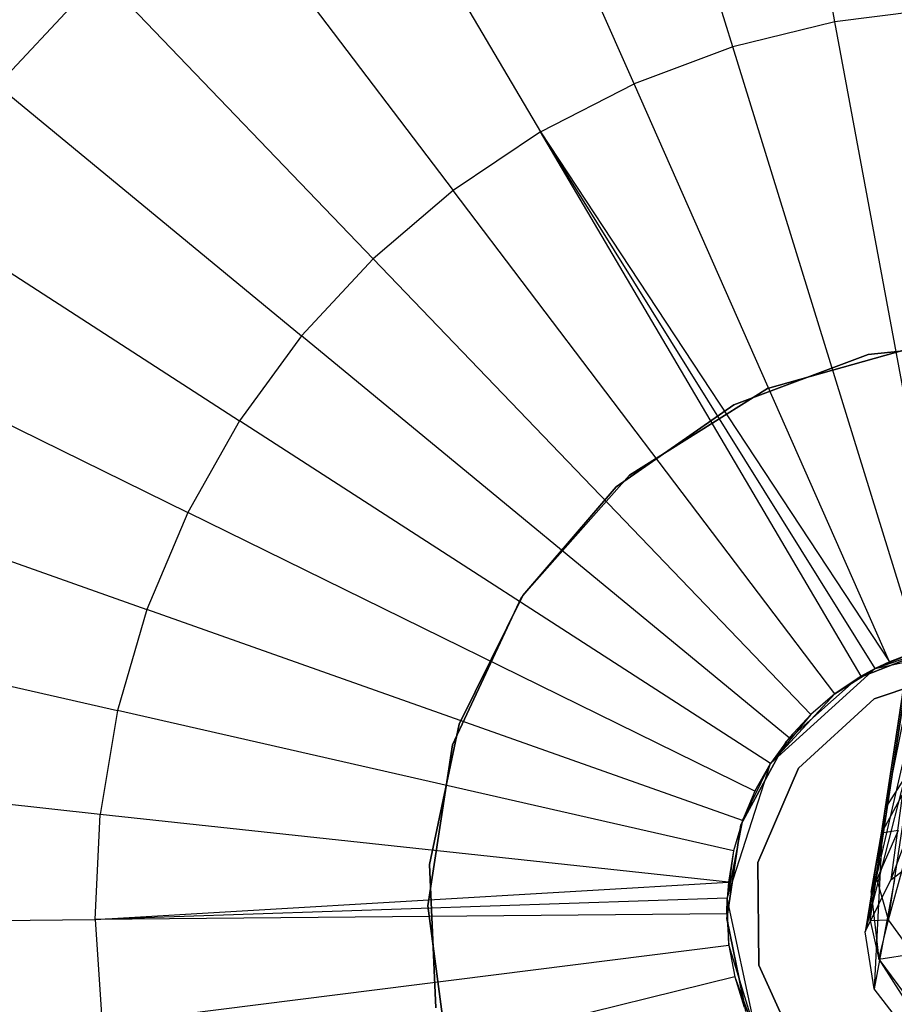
# Model space of a CAD drawing. Extents: x 1 to 71.1, y -35.1 to 35.1.
# Tile 29 of 85: x 34.1 to 35.8, y -0.2 to 1.7. Entities that reach past the tile are written whole.
import ezdxf

# ---------------------------------------------------------------- set-up
doc = ezdxf.new("R2010")
doc.units = 0
doc.header["$LTSCALE"] = 2.54
doc.layers.get('0').update_dxf_attribs({"color": 13, "linetype": 'CONTINUOUS'})

# ---------------------------------------------------------------- blocks, each defined once
blk = doc.blocks.new('LPUMPKIN_L_444_STL')
at = {"color": 0}
for p, q in [((35.7111, 1.7103, 208.7134), (35.4917, 2.8937, 208.8987)), ((35.7111, 1.7103, 208.7134), (35.4917, 2.8937, 208.8987)), ((35.5147, 1.6619, 208.7134), (35.1594, 2.8118, 208.8987)), ((35.5147, 1.6619, 208.7134), (35.1594, 2.8118, 208.8987)), ((35.3253, 1.591, 208.7134), (34.8388, 2.6919, 208.8987)), ((35.3253, 1.591, 208.7134), (34.8388, 2.6919, 208.8987)), ((34.5343, 2.5356, 208.8987), (35.1453, 1.4987, 208.7134)), ((34.5343, 2.5356, 208.8987), (35.1453, 1.4987, 208.7134)), ((34.2501, 2.345, 208.8987), (34.9773, 1.386, 208.7134)), ((34.2501, 2.345, 208.8987), (34.9773, 1.386, 208.7134)), ((33.9898, 2.1227, 208.8987), (34.8235, 1.2546, 208.7134)), ((33.9898, 2.1227, 208.8987), (34.8235, 1.2546, 208.7134)), ((33.7572, 1.8717, 208.8987), (34.686, 1.1063, 208.7134)), ((33.7572, 1.8717, 208.8987), (34.686, 1.1063, 208.7134)), ((34.347, 1.8502, 49.9786), (34.072, 1.5565, 49.9786)), ((34.072, 1.5565, 49.8286), (34.347, 1.8502, 49.8286)), ((34.347, 1.8502, 49.9786), (34.072, 1.5565, 49.9786)), ((34.072, 1.5565, 49.8286), (34.347, 1.8502, 49.8286)), ((35.9118, 1.7356, 208.7134), (35.7111, 1.7103, 208.7134)), ((35.9118, 1.7356, 208.7134), (35.7111, 1.7103, 208.7134)), ((35.7111, 1.7103, 208.7134), (35.5147, 1.6619, 208.7134)), ((35.7111, 1.7103, 208.7134), (35.5147, 1.6619, 208.7134)), ((35.9326, 0.5162, 208.6238), (35.7111, 1.7103, 208.7134)), ((35.9326, 0.5162, 208.6238), (35.7111, 1.7103, 208.7134)), ((35.5147, 1.6619, 208.7134), (35.3253, 1.591, 208.7134)), ((35.5147, 1.6619, 208.7134), (35.3253, 1.591, 208.7134)), ((35.8733, 0.5016, 208.6238), (35.5147, 1.6619, 208.7134)), ((35.8733, 0.5016, 208.6238), (35.5147, 1.6619, 208.7134)), ((33.5552, 1.5954, 208.8987), (34.5666, 0.943, 208.7134)), ((33.5552, 1.5954, 208.8987), (34.5666, 0.943, 208.7134)), ((35.1453, 1.4987, 208.7134), (35.3253, 1.591, 208.7134)), ((35.1453, 1.4987, 208.7134), (35.3253, 1.591, 208.7134)), ((35.8161, 0.4802, 208.6238), (35.3253, 1.591, 208.7134)), ((35.8161, 0.4802, 208.6238), (35.3253, 1.591, 208.7134)), ((35.1453, 1.4987, 208.7134), (34.9773, 1.386, 208.7134)), ((35.1453, 1.4987, 208.7134), (34.9773, 1.386, 208.7134)), ((35.7618, 0.4523, 208.6238), (35.1453, 1.4987, 208.7134)), ((35.7886, 0.4671, 208.6238), (35.1453, 1.4987, 208.7134)), ((35.1453, 1.4987, 208.7134), (35.8161, 0.4802, 208.6238)), ((35.7886, 0.4671, 208.6238), (35.1453, 1.4987, 208.7134)), ((35.7618, 0.4523, 208.6238), (35.1453, 1.4987, 208.7134)), ((35.1453, 1.4987, 208.7134), (35.8161, 0.4802, 208.6238)), ((34.9773, 1.386, 208.7134), (34.8235, 1.2546, 208.7134)), ((34.9773, 1.386, 208.7134), (34.8235, 1.2546, 208.7134)), ((35.7111, 0.4183, 208.6238), (34.9773, 1.386, 208.7134)), ((35.7111, 0.4183, 208.6238), (34.9773, 1.386, 208.7134)), ((33.3868, 1.2975, 208.8987), (34.467, 0.7669, 208.7134)), ((33.3868, 1.2975, 208.8987), (34.467, 0.7669, 208.7134)), ((34.8235, 1.2546, 208.7134), (34.686, 1.1063, 208.7134)), ((34.8235, 1.2546, 208.7134), (34.686, 1.1063, 208.7134)), ((35.6647, 0.3787, 208.6238), (34.8235, 1.2546, 208.7134)), ((35.6647, 0.3787, 208.6238), (34.8235, 1.2546, 208.7134)), ((34.686, 1.1063, 208.7134), (34.5666, 0.943, 208.7134)), ((34.686, 1.1063, 208.7134), (34.5666, 0.943, 208.7134)), ((35.6232, 0.3339, 208.6238), (34.686, 1.1063, 208.7134)), ((35.6232, 0.3339, 208.6238), (34.686, 1.1063, 208.7134)), ((36.0495, 1.0998, 49.9786), (35.7753, 1.0705, 49.9786)), ((35.7753, 1.0705, 50.1786), (36.0495, 1.0998, 50.1786)), ((35.7753, 1.0705, 50.1786), (36.0495, 1.0998, 50.1786)), ((36.0495, 1.0998, 49.9786), (35.7753, 1.0705, 49.9786)), ((35.5815, 1.0052, 20.4661), (35.8828, 1.0903, 20.4661)), ((35.8828, 1.0903, 20.2661), (35.5815, 1.0052, 20.2661)), ((35.8828, 1.0903, 20.2661), (35.5815, 1.0052, 20.2661)), ((35.5815, 1.0052, 20.4661), (35.8828, 1.0903, 20.4661)), ((35.7753, 1.0705, 49.9786), (35.5171, 0.974, 49.9786)), ((35.5171, 0.974, 50.1786), (35.7753, 1.0705, 50.1786)), ((35.5171, 0.974, 50.1786), (35.7753, 1.0705, 50.1786)), ((35.7753, 1.0705, 49.9786), (35.5171, 0.974, 49.9786)), ((35.7753, 1.0705, 50.1786), (35.7753, 1.0705, 49.9786)), ((35.7753, 1.0705, 50.1786), (35.7753, 1.0705, 49.9786)), ((35.3164, 0.8385, 20.4661), (35.5815, 1.0052, 20.4661)), ((35.5815, 1.0052, 20.2661), (35.3164, 0.8385, 20.2661)), ((35.5815, 1.0052, 20.2661), (35.3164, 0.8385, 20.2661)), ((35.3164, 0.8385, 20.4661), (35.5815, 1.0052, 20.4661)), ((35.5815, 1.0052, 20.2661), (35.5815, 1.0052, 20.4661)), ((35.5815, 1.0052, 20.2661), (35.5815, 1.0052, 20.4661)), ((33.254, 0.9821, 208.8987), (34.3886, 0.5805, 208.7134)), ((33.254, 0.9821, 208.8987), (34.3886, 0.5805, 208.7134)), ((35.5171, 0.974, 49.9786), (35.2909, 0.8162, 49.9786)), ((35.2909, 0.8162, 50.1786), (35.5171, 0.974, 50.1786)), ((35.2909, 0.8162, 50.1786), (35.5171, 0.974, 50.1786)), ((35.5171, 0.974, 49.9786), (35.2909, 0.8162, 49.9786)), ((35.5171, 0.974, 50.1786), (35.5171, 0.974, 49.9786)), ((35.5171, 0.974, 50.1786), (35.5171, 0.974, 49.9786)), ((34.5666, 0.943, 208.7134), (34.467, 0.7669, 208.7134)), ((34.5666, 0.943, 208.7134), (34.467, 0.7669, 208.7134)), ((35.5872, 0.2846, 208.6238), (34.5666, 0.943, 208.7134)), ((35.5872, 0.2846, 208.6238), (34.5666, 0.943, 208.7134)), ((35.109, 0.604, 20.4661), (35.3164, 0.8385, 20.4661)), ((35.3164, 0.8385, 20.2661), (35.109, 0.604, 20.2661)), ((35.3164, 0.8385, 20.2661), (35.109, 0.604, 20.2661)), ((35.109, 0.604, 20.4661), (35.3164, 0.8385, 20.4661)), ((35.3164, 0.8385, 20.2661), (35.3164, 0.8385, 20.4661)), ((35.3164, 0.8385, 20.2661), (35.3164, 0.8385, 20.4661)), ((35.2909, 0.8162, 49.9786), (35.1111, 0.6072, 49.9786)), ((35.1111, 0.6072, 50.1786), (35.2909, 0.8162, 50.1786)), ((35.1111, 0.6072, 50.1786), (35.2909, 0.8162, 50.1786)), ((35.2909, 0.8162, 49.9786), (35.1111, 0.6072, 49.9786)), ((35.2909, 0.8162, 50.1786), (35.2909, 0.8162, 49.9786)), ((35.2909, 0.8162, 50.1786), (35.2909, 0.8162, 49.9786)), ((35.9237, 0.7762, 20.9973), (35.808, 0.1972, 20.372)), ((35.9237, 0.7762, 20.9973), (35.808, 0.1972, 20.372)), ((34.467, 0.7669, 208.7134), (34.3886, 0.5805, 208.7134)), ((34.467, 0.7669, 208.7134), (34.3886, 0.5805, 208.7134)), ((35.5571, 0.2315, 208.6238), (34.467, 0.7669, 208.7134)), ((35.5571, 0.2315, 208.6238), (34.467, 0.7669, 208.7134)), ((35.8852, 0.709, 21.0386), (35.808, 0.1972, 20.372)), ((35.8852, 0.709, 21.0386), (35.808, 0.1972, 20.372)), ((35.801, 0.1508, 23.0969), (35.8787, 0.6661, 22.1409)), ((35.801, 0.1508, 23.0969), (35.8787, 0.6661, 22.1409)), ((33.1587, 0.6534, 208.8987), (34.3323, 0.3862, 208.7134)), ((33.1587, 0.6534, 208.8987), (34.3323, 0.3862, 208.7134)), ((35.8766, 0.63, 21.0841), (35.8009, 0.1281, 20.4317)), ((35.8766, 0.63, 21.0841), (35.8009, 0.1281, 20.4317)), ((35.1111, 0.6072, 49.9786), (34.9889, 0.36, 49.9786)), ((34.9889, 0.36, 50.1786), (35.1111, 0.6072, 50.1786)), ((34.9889, 0.36, 50.1786), (35.1111, 0.6072, 50.1786)), ((35.1111, 0.6072, 49.9786), (34.9889, 0.36, 49.9786)), ((35.1111, 0.6072, 50.1786), (35.1111, 0.6072, 49.9786)), ((35.1111, 0.6072, 50.1786), (35.1111, 0.6072, 49.9786)), ((34.9761, 0.3205, 20.4661), (35.109, 0.604, 20.4661)), ((35.109, 0.604, 20.2661), (34.9761, 0.3205, 20.2661)), ((35.109, 0.604, 20.2661), (34.9761, 0.3205, 20.2661)), ((34.9761, 0.3205, 20.4661), (35.109, 0.604, 20.4661)), ((35.109, 0.604, 20.2661), (35.109, 0.604, 20.4661)), ((35.109, 0.604, 20.2661), (35.109, 0.604, 20.4661)), ((34.3886, 0.5805, 208.7134), (34.3323, 0.3862, 208.7134)), ((34.3886, 0.5805, 208.7134), (34.3323, 0.3862, 208.7134)), ((35.5334, 0.1752, 208.6238), (34.3886, 0.5805, 208.7134)), ((35.5334, 0.1752, 208.6238), (34.3886, 0.5805, 208.7134)), ((35.7914, 0.0653, 23.0654), (35.8699, 0.5854, 22.0981)), ((35.7914, 0.0653, 23.0654), (35.8699, 0.5854, 22.0981)), ((35.7541, 0.4477, 49.9786), (35.9237, 0.5145, 49.9786)), ((35.9237, 0.5145, 49.8286), (35.7541, 0.4477, 49.8286)), ((35.9237, 0.5145, 49.8286), (35.7541, 0.4477, 49.8286)), ((35.7541, 0.4477, 49.9786), (35.9237, 0.5145, 49.9786)), ((35.7886, 0.4671, 211.7648), (36.0542, 0.5244, 211.7648)), ((35.7886, 0.4671, 211.7648), (36.0542, 0.5244, 211.7648)), ((35.9326, 0.5162, 208.6238), (35.7886, 0.4671, 211.7648)), ((35.9326, 0.5162, 208.6238), (35.7886, 0.4671, 211.7648)), ((35.8733, 0.5016, 208.6238), (35.7886, 0.4671, 211.7648)), ((35.8733, 0.5016, 208.6238), (35.7886, 0.4671, 211.7648)), ((35.7914, 0.0653, 23.0654), (35.8931, 0.5086, 22.0598)), ((35.7914, 0.0653, 23.0654), (35.8931, 0.5086, 22.0598)), ((35.814, -0.016, 23.0371), (35.8931, 0.5086, 22.0598)), ((35.814, -0.016, 23.0371), (35.8931, 0.5086, 22.0598)), ((35.8733, 0.5016, 208.6238), (35.8161, 0.4802, 208.6238)), ((35.8733, 0.5016, 208.6238), (35.8161, 0.4802, 208.6238)), ((35.8161, 0.4802, 208.6238), (35.7886, 0.4671, 208.6238)), ((35.8161, 0.4802, 208.6238), (35.7886, 0.4671, 208.6238)), ((35.8161, 0.4802, 208.6238), (35.7886, 0.4671, 211.7648)), ((35.8161, 0.4802, 208.6238), (35.7886, 0.4671, 211.7648)), ((35.5872, 0.2846, 211.7648), (35.7886, 0.4671, 211.7648)), ((35.5872, 0.2846, 211.7648), (35.7886, 0.4671, 211.7648)), ((35.7111, 0.4183, 208.6238), (35.7886, 0.4671, 211.7648)), ((35.7111, 0.4183, 208.6238), (35.7886, 0.4671, 211.7648)), ((35.7886, 0.4671, 208.6238), (35.7618, 0.4523, 208.6238)), ((35.7618, 0.4523, 208.6238), (35.7886, 0.4671, 211.7648)), ((35.7618, 0.4523, 208.6238), (35.7886, 0.4671, 211.7648)), ((35.7886, 0.4671, 208.6238), (35.7618, 0.4523, 208.6238)), ((35.7869, 0.4091, 50.6786), (35.9742, 0.4719, 50.6786)), ((35.9742, 0.4719, 49.8786), (35.7869, 0.4091, 49.8786)), ((35.7869, 0.4091, 50.6786), (35.9742, 0.4719, 50.6786)), ((35.9742, 0.4719, 49.8786), (35.7869, 0.4091, 49.8786)), ((35.7886, 0.4671, 208.6238), (35.7886, 0.4671, 211.7648)), ((35.7886, 0.4671, 208.6238), (35.7886, 0.4671, 211.7648)), ((35.6175, 0.3269, 49.9786), (35.7541, 0.4477, 49.9786)), ((35.7541, 0.4477, 49.8286), (35.6175, 0.3269, 49.8286)), ((35.7541, 0.4477, 49.8286), (35.6175, 0.3269, 49.8286)), ((35.6175, 0.3269, 49.9786), (35.7541, 0.4477, 49.9786)), ((35.7618, 0.4523, 208.6238), (35.7111, 0.4183, 208.6238)), ((35.7618, 0.4523, 208.6238), (35.7111, 0.4183, 208.6238)), ((35.7541, 0.4477, 49.8286), (35.7541, 0.4477, 49.9786)), ((35.7541, 0.4477, 49.8286), (35.7541, 0.4477, 49.9786)), ((35.814, -0.016, 23.0371), (35.941, 0.4465, 22.0311)), ((35.814, -0.016, 23.0371), (35.941, 0.4465, 22.0311)), ((35.7111, 0.4183, 208.6238), (35.5872, 0.2846, 211.7648)), ((35.7111, 0.4183, 208.6238), (35.5872, 0.2846, 211.7648)), ((35.7111, 0.4183, 208.6238), (35.6647, 0.3787, 208.6238)), ((35.7111, 0.4183, 208.6238), (35.6647, 0.3787, 208.6238)), ((35.6414, 0.2755, 50.6786), (35.7869, 0.4091, 50.6786)), ((35.7869, 0.4091, 49.8786), (35.6414, 0.2755, 49.8786)), ((35.6414, 0.2755, 50.6786), (35.7869, 0.4091, 50.6786)), ((35.7869, 0.4091, 49.8786), (35.6414, 0.2755, 49.8786)), ((35.7869, 0.4091, 50.6786), (35.7869, 0.4091, 49.8786)), ((35.7869, 0.4091, 50.6786), (35.7869, 0.4091, 49.8786)), ((34.3323, 0.3862, 208.7134), (34.2989, 0.1867, 208.7134)), ((34.3323, 0.3862, 208.7134), (34.2989, 0.1867, 208.7134)), ((35.5164, 0.1166, 208.6238), (34.3323, 0.3862, 208.7134)), ((35.5164, 0.1166, 208.6238), (34.3323, 0.3862, 208.7134)), ((35.6647, 0.3787, 208.6238), (35.5872, 0.2846, 211.7648)), ((35.6647, 0.3787, 208.6238), (35.5872, 0.2846, 211.7648)), ((35.6647, 0.3787, 208.6238), (35.6232, 0.3339, 208.6238)), ((35.6647, 0.3787, 208.6238), (35.6232, 0.3339, 208.6238)), ((34.9889, 0.36, 49.9786), (34.932, 0.0902, 49.9786)), ((34.932, 0.0902, 50.1786), (34.9889, 0.36, 50.1786)), ((34.932, 0.0902, 50.1786), (34.9889, 0.36, 50.1786)), ((34.9889, 0.36, 49.9786), (34.932, 0.0902, 49.9786)), ((34.9889, 0.36, 50.1786), (34.9889, 0.36, 49.9786)), ((34.9889, 0.36, 50.1786), (34.9889, 0.36, 49.9786)), ((35.5305, 0.1666, 49.9786), (35.6175, 0.3269, 49.9786)), ((35.6175, 0.3269, 49.8286), (35.5305, 0.1666, 49.8286)), ((35.6175, 0.3269, 49.8286), (35.5305, 0.1666, 49.8286)), ((35.5305, 0.1666, 49.9786), (35.6175, 0.3269, 49.9786)), ((35.6232, 0.3339, 208.6238), (35.5872, 0.2846, 208.6238)), ((35.6232, 0.3339, 208.6238), (35.5872, 0.2846, 208.6238)), ((35.6232, 0.3339, 208.6238), (35.5872, 0.2846, 211.7648)), ((35.6232, 0.3339, 208.6238), (35.5872, 0.2846, 211.7648)), ((35.6175, 0.3269, 49.9786), (35.6175, 0.3269, 49.8286)), ((35.6175, 0.3269, 49.9786), (35.6175, 0.3269, 49.8286)), ((34.2989, 0.1867, 208.7134), (33.1023, 0.3158, 208.8987)), ((34.2989, 0.1867, 208.7134), (33.1023, 0.3158, 208.8987)), ((34.9284, 0.0111, 20.4661), (34.9761, 0.3205, 20.4661)), ((34.9761, 0.3205, 20.2661), (34.9284, 0.0111, 20.2661)), ((34.9761, 0.3205, 20.2661), (34.9284, 0.0111, 20.2661)), ((34.9284, 0.0111, 20.4661), (34.9761, 0.3205, 20.4661)), ((34.9761, 0.3205, 20.2661), (34.9761, 0.3205, 20.4661)), ((34.9761, 0.3205, 20.2661), (34.9761, 0.3205, 20.4661)), ((35.504, 0.0259, 211.7648), (35.5872, 0.2846, 211.7648)), ((35.504, 0.0259, 211.7648), (35.5872, 0.2846, 211.7648)), ((35.5334, 0.1752, 208.6238), (35.5872, 0.2846, 211.7648)), ((35.5334, 0.1752, 208.6238), (35.5872, 0.2846, 211.7648)), ((35.5872, 0.2846, 208.6238), (35.5571, 0.2315, 208.6238)), ((35.5571, 0.2315, 208.6238), (35.5872, 0.2846, 211.7648)), ((35.5571, 0.2315, 208.6238), (35.5872, 0.2846, 211.7648)), ((35.5872, 0.2846, 208.6238), (35.5571, 0.2315, 208.6238)), ((35.5872, 0.2846, 208.6238), (35.5872, 0.2846, 211.7648)), ((35.5872, 0.2846, 208.6238), (35.5872, 0.2846, 211.7648)), ((35.907, 0.2982, 20.2734), (35.8185, 0.0607, 20.0499)), ((35.907, 0.2982, 20.2734), (35.8185, 0.0607, 20.0499)), ((35.5628, 0.0944, 50.6786), (35.6414, 0.2755, 50.6786)), ((35.6414, 0.2755, 49.8786), (35.5628, 0.0944, 49.8786)), ((35.5628, 0.0944, 50.6786), (35.6414, 0.2755, 50.6786)), ((35.6414, 0.2755, 49.8786), (35.5628, 0.0944, 49.8786)), ((35.6414, 0.2755, 50.6786), (35.6414, 0.2755, 49.8786)), ((35.6414, 0.2755, 50.6786), (35.6414, 0.2755, 49.8786)), ((35.8452, 0.2554, 20.3178), (35.7696, -0.0389, 20.1165)), ((35.8452, 0.2554, 20.3178), (35.7696, -0.0389, 20.1165)), ((35.808, 0.1972, 20.372), (35.8452, 0.2554, 20.3178)), ((35.808, 0.1972, 20.372), (35.8452, 0.2554, 20.3178)), ((35.8452, 0.2554, 20.3178), (35.8185, 0.0607, 20.0499)), ((35.8452, 0.2554, 20.3178), (35.8185, 0.0607, 20.0499)), ((35.5571, 0.2315, 208.6238), (35.5334, 0.1752, 208.6238)), ((35.5571, 0.2315, 208.6238), (35.5334, 0.1752, 208.6238)), ((35.801, 0.1508, 23.0969), (35.8404, 0.2238, 23.1256)), ((35.801, 0.1508, 23.0969), (35.8404, 0.2238, 23.1256)), ((35.808, 0.1972, 20.372), (35.7696, -0.0389, 20.1165)), ((35.808, 0.1972, 20.372), (35.7696, -0.0389, 20.1165)), ((35.8009, 0.1281, 20.4317), (35.808, 0.1972, 20.372)), ((35.8009, 0.1281, 20.4317), (35.808, 0.1972, 20.372)), ((34.2889, -0.0154, 208.7134), (34.2989, 0.1867, 208.7134)), ((34.2889, -0.0154, 208.7134), (34.2989, 0.1867, 208.7134)), ((35.5064, 0.0563, 208.6238), (34.2989, 0.1867, 208.7134)), ((35.5064, 0.0563, 208.6238), (34.2989, 0.1867, 208.7134)), ((35.5334, 0.1752, 208.6238), (35.504, 0.0259, 211.7648)), ((35.5334, 0.1752, 208.6238), (35.504, 0.0259, 211.7648)), ((35.5334, 0.1752, 208.6238), (35.5164, 0.1166, 208.6238)), ((35.5334, 0.1752, 208.6238), (35.5164, 0.1166, 208.6238)), ((35.5035, -0.0137, 49.9786), (35.5305, 0.1666, 49.9786)), ((35.5305, 0.1666, 49.8286), (35.5035, -0.0137, 49.8286)), ((35.5305, 0.1666, 49.8286), (35.5035, -0.0137, 49.8286)), ((35.5035, -0.0137, 49.9786), (35.5305, 0.1666, 49.9786)), ((35.5305, 0.1666, 49.8286), (35.5305, 0.1666, 49.9786)), ((35.5305, 0.1666, 49.8286), (35.5305, 0.1666, 49.9786)), ((35.8329, 0.1559, 209.6194), (35.7811, 0.0373, 209.6194)), ((35.8329, 0.1559, 23.7217), (35.7811, 0.0373, 23.7217)), ((35.8329, 0.1559, 209.6194), (35.7811, 0.0373, 209.6194)), ((35.8329, 0.1559, 23.7217), (35.7811, 0.0373, 23.7217)), ((35.8329, 0.1559, 23.7217), (35.801, 0.1508, 23.0969)), ((35.8329, 0.1559, 23.7217), (35.801, 0.1508, 23.0969)), ((35.7811, 0.0373, 23.7217), (35.801, 0.1508, 23.0969)), ((35.7811, 0.0373, 23.7217), (35.801, 0.1508, 23.0969)), ((35.7914, 0.0653, 23.0654), (35.801, 0.1508, 23.0969)), ((35.7914, 0.0653, 23.0654), (35.801, 0.1508, 23.0969)), ((35.5164, 0.1166, 208.6238), (35.504, 0.0259, 211.7648)), ((35.5164, 0.1166, 208.6238), (35.504, 0.0259, 211.7648)), ((35.5164, 0.1166, 208.6238), (35.5064, 0.0563, 208.6238)), ((35.5164, 0.1166, 208.6238), (35.5064, 0.0563, 208.6238)), ((35.8009, 0.1281, 20.4317), (35.7696, -0.0389, 20.1165)), ((35.8009, 0.1281, 20.4317), (35.7696, -0.0389, 20.1165)), ((35.8009, 0.1281, 20.4317), (35.787, -0.1484, 20.1832)), ((35.8009, 0.1281, 20.4317), (35.787, -0.1484, 20.1832)), ((35.8185, 0.0607, 20.0499), (35.878, 0.1059, 20.0161)), ((35.8185, 0.0607, 20.0499), (35.878, 0.1059, 20.0161)), ((34.932, 0.0902, 49.9786), (34.944, -0.1853, 49.9786)), ((34.944, -0.1853, 50.1786), (34.932, 0.0902, 50.1786)), ((34.932, 0.0902, 50.1786), (34.932, 0.0902, 49.9786)), ((34.932, 0.0902, 50.1786), (34.932, 0.0902, 49.9786)), ((34.944, -0.1853, 50.1786), (34.932, 0.0902, 50.1786)), ((34.932, 0.0902, 49.9786), (34.944, -0.1853, 49.9786)), ((35.5647, -0.1032, 50.6786), (35.5628, 0.0944, 50.6786)), ((35.5628, 0.0944, 49.8786), (35.5647, -0.1032, 49.8786)), ((35.5628, 0.0944, 50.6786), (35.5628, 0.0944, 49.8786)), ((35.5628, 0.0944, 50.6786), (35.5628, 0.0944, 49.8786)), ((35.5647, -0.1032, 50.6786), (35.5628, 0.0944, 50.6786)), ((35.5628, 0.0944, 49.8786), (35.5647, -0.1032, 49.8786)), ((35.7696, -0.0389, 20.1165), (35.8185, 0.0607, 20.0499)), ((35.7696, -0.0389, 20.1165), (35.8185, 0.0607, 20.0499)), ((35.7789, -0.0175, 23.7217), (35.7914, 0.0653, 23.0654)), ((35.7789, -0.0175, 23.7217), (35.7914, 0.0653, 23.0654)), ((35.7811, 0.0373, 23.7217), (35.7914, 0.0653, 23.0654)), ((35.7811, 0.0373, 23.7217), (35.7914, 0.0653, 23.0654)), ((35.8257, 0.0616, 20.4851), (35.787, -0.1484, 20.1832)), ((35.8257, 0.0616, 20.4851), (35.787, -0.1484, 20.1832)), ((35.814, -0.016, 23.0371), (35.7914, 0.0653, 23.0654)), ((35.814, -0.016, 23.0371), (35.7914, 0.0653, 23.0654)), ((34.2889, -0.0154, 208.7134), (35.5064, 0.0563, 208.6238)), ((34.2889, -0.0154, 208.7134), (35.5064, 0.0563, 208.6238)), ((35.5064, 0.0563, 208.6238), (35.504, 0.0259, 208.6238)), ((35.5064, 0.0563, 208.6238), (35.504, 0.0259, 208.6238)), ((35.5064, 0.0563, 208.6238), (35.504, 0.0259, 211.7648)), ((35.5064, 0.0563, 208.6238), (35.504, 0.0259, 211.7648)), ((35.504, 0.0259, 208.6238), (34.2889, -0.0154, 208.7134)), ((35.504, 0.0259, 208.6238), (34.2889, -0.0154, 208.7134)), ((35.504, 0.0259, 208.6238), (35.5033, -0.0046, 208.6238)), ((35.5033, -0.0046, 208.6238), (35.504, 0.0259, 211.7648)), ((35.5033, -0.0046, 208.6238), (35.504, 0.0259, 211.7648)), ((35.504, 0.0259, 208.6238), (35.5033, -0.0046, 208.6238)), ((35.5613, -0.2398, 211.7648), (35.504, 0.0259, 211.7648)), ((35.504, 0.0259, 211.7648), (35.504, 0.0259, 208.6238)), ((35.5074, -0.0656, 208.6238), (35.504, 0.0259, 211.7648)), ((35.5613, -0.2398, 211.7648), (35.504, 0.0259, 211.7648)), ((35.5074, -0.0656, 208.6238), (35.504, 0.0259, 211.7648)), ((35.504, 0.0259, 211.7648), (35.504, 0.0259, 208.6238)), ((35.7811, 0.0373, 23.7217), (35.7789, -0.0175, 23.7217)), ((35.7811, 0.0373, 23.7217), (35.7789, -0.0175, 23.7217)), ((35.7811, 0.0373, 209.6194), (35.7956, -0.0913, 209.6194)), ((35.7811, 0.0373, 209.6194), (35.7811, 0.0373, 23.7217)), ((35.7811, 0.0373, 23.7217), (35.7956, -0.0913, 179.8831)), ((35.7811, 0.0373, 209.6194), (35.7956, -0.0913, 209.6194)), ((35.7811, 0.0373, 209.6194), (35.7811, 0.0373, 23.7217)), ((35.7811, 0.0373, 23.7217), (35.7956, -0.0913, 179.8831)), ((34.9698, -0.2992, 20.4661), (34.9284, 0.0111, 20.4661)), ((34.9284, 0.0111, 20.2661), (34.9698, -0.2992, 20.2661)), ((34.9284, 0.0111, 20.2661), (34.9698, -0.2992, 20.2661)), ((34.9284, 0.0111, 20.2661), (34.9284, 0.0111, 20.4661)), ((34.9698, -0.2992, 20.4661), (34.9284, 0.0111, 20.4661)), ((34.9284, 0.0111, 20.2661), (34.9284, 0.0111, 20.4661)), ((33.0854, -0.026, 208.8987), (34.2889, -0.0154, 208.7134)), ((33.0854, -0.026, 208.8987), (34.2889, -0.0154, 208.7134)), ((35.5033, -0.0046, 208.6238), (34.2889, -0.0154, 208.7134)), ((35.5033, -0.0046, 208.6238), (34.2889, -0.0154, 208.7134)), ((34.2889, -0.0154, 208.7134), (34.3025, -0.2172, 208.7134)), ((34.2889, -0.0154, 208.7134), (34.3025, -0.2172, 208.7134)), ((35.5033, -0.0046, 208.6238), (35.5074, -0.0656, 208.6238)), ((35.5033, -0.0046, 208.6238), (35.5074, -0.0656, 208.6238)), ((35.5398, -0.1924, 49.9786), (35.5035, -0.0137, 49.9786)), ((35.5035, -0.0137, 49.8286), (35.5398, -0.1924, 49.8286)), ((35.5035, -0.0137, 49.8286), (35.5398, -0.1924, 49.8286)), ((35.5035, -0.0137, 49.8286), (35.5035, -0.0137, 49.9786)), ((35.5398, -0.1924, 49.9786), (35.5035, -0.0137, 49.9786)), ((35.5035, -0.0137, 49.8286), (35.5035, -0.0137, 49.9786)), ((35.7789, -0.0175, 23.7217), (35.814, -0.016, 23.0371)), ((35.7789, -0.0175, 23.7217), (35.814, -0.016, 23.0371)), ((35.7789, -0.0175, 23.7217), (35.7956, -0.0913, 179.8831)), ((35.7789, -0.0175, 23.7217), (35.7956, -0.0913, 179.8831)), ((35.7789, -0.0175, 23.7217), (35.7956, -0.0913, 23.7217)), ((35.7789, -0.0175, 23.7217), (35.7956, -0.0913, 23.7217)), ((35.7956, -0.0913, 23.7217), (35.814, -0.016, 23.0371)), ((35.7956, -0.0913, 23.7217), (35.814, -0.016, 23.0371)), ((35.8614, -0.0814, 23.016), (35.814, -0.016, 23.0371)), ((35.8614, -0.0814, 23.016), (35.814, -0.016, 23.0371)), ((35.787, -0.1484, 20.1832), (35.7696, -0.0389, 20.1165)), ((35.787, -0.1484, 20.1832), (35.7696, -0.0389, 20.1165)), ((35.5074, -0.0656, 208.6238), (34.3025, -0.2172, 208.7134)), ((35.5074, -0.0656, 208.6238), (34.3025, -0.2172, 208.7134)), ((35.5074, -0.0656, 208.6238), (35.5186, -0.1256, 208.6238)), ((35.5074, -0.0656, 208.6238), (35.5186, -0.1256, 208.6238)), ((35.5074, -0.0656, 208.6238), (35.5613, -0.2398, 211.7648)), ((35.5074, -0.0656, 208.6238), (35.5613, -0.2398, 211.7648)), ((35.7956, -0.0913, 23.7217), (35.8614, -0.0814, 23.016)), ((35.7956, -0.0913, 23.7217), (35.8614, -0.0814, 23.016)), ((35.7956, -0.0913, 209.6194), (35.8724, -0.1954, 209.6194)), ((35.7956, -0.0913, 209.6194), (35.7956, -0.0913, 179.8831)), ((35.7956, -0.0913, 23.7217), (35.7956, -0.0913, 179.8831)), ((35.7956, -0.0913, 23.7217), (35.8724, -0.1954, 179.8831)), ((35.7956, -0.0913, 209.6194), (35.8724, -0.1954, 209.6194)), ((35.7956, -0.0913, 209.6194), (35.7956, -0.0913, 179.8831)), ((35.7956, -0.0913, 23.7217), (35.7956, -0.0913, 179.8831)), ((35.7956, -0.0913, 23.7217), (35.8724, -0.1954, 179.8831)), ((35.7956, -0.0913, 23.7217), (35.8476, -0.1727, 23.7217)), ((35.7956, -0.0913, 23.7217), (35.8476, -0.1727, 23.7217)), ((35.6467, -0.2828, 50.6786), (35.5647, -0.1032, 50.6786)), ((35.5647, -0.1032, 49.8786), (35.6467, -0.2828, 49.8786)), ((35.5647, -0.1032, 50.6786), (35.5647, -0.1032, 49.8786)), ((35.5647, -0.1032, 50.6786), (35.5647, -0.1032, 49.8786)), ((35.6467, -0.2828, 50.6786), (35.5647, -0.1032, 50.6786)), ((35.5647, -0.1032, 49.8786), (35.6467, -0.2828, 49.8786)), ((35.5186, -0.1256, 208.6238), (34.3394, -0.4161, 208.7134)), ((35.5186, -0.1256, 208.6238), (34.3394, -0.4161, 208.7134)), ((35.5186, -0.1256, 208.6238), (35.5366, -0.1839, 208.6238)), ((35.5186, -0.1256, 208.6238), (35.5366, -0.1839, 208.6238)), ((35.5186, -0.1256, 208.6238), (35.5613, -0.2398, 211.7648)), ((35.5186, -0.1256, 208.6238), (35.5613, -0.2398, 211.7648)), ((35.8406, -0.2187, 20.222), (35.787, -0.1484, 20.1832)), ((35.8406, -0.2187, 20.222), (35.787, -0.1484, 20.1832))]:
    blk.add_line(p, q, dxfattribs=at)

msp = doc.modelspace()

# ---------------------------------------------------------------- block references
at = {"color": 253}
msp.add_blockref('LPUMPKIN_L_444_STL', (0, 0), dxfattribs=at)

doc.saveas('drawing.dxf')
